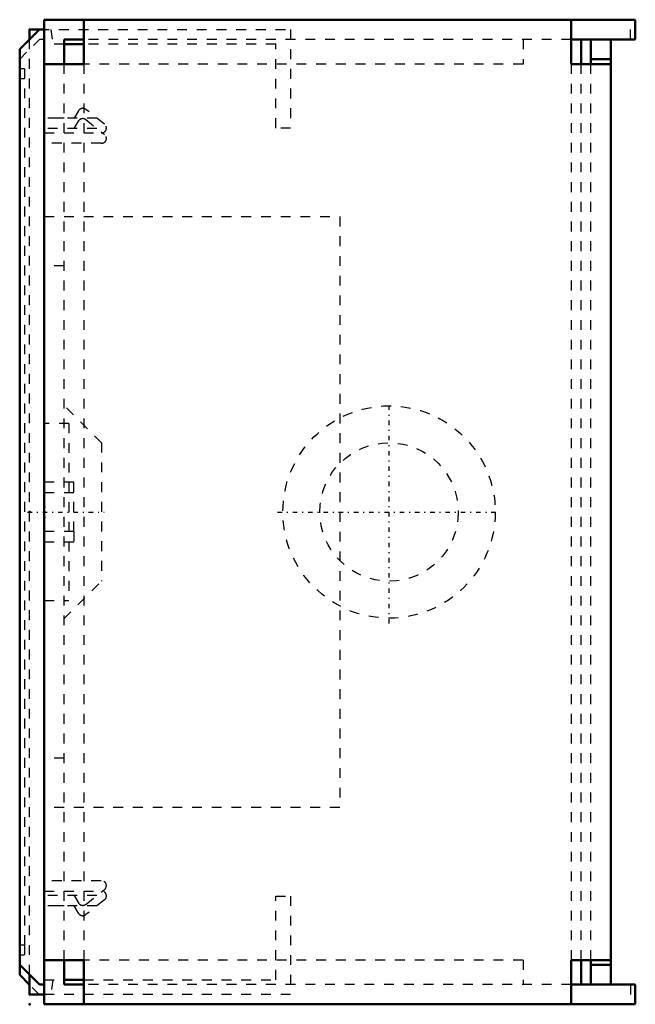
# Model space of a CAD drawing. Header units: millimetres. Extents: x 0 to 2519, y 0 to 1569.
# Tile 1 of 6: x 0 to 62, y 662 to 762. Entities that reach past the tile are written whole.
import ezdxf

# ---------------------------------------------------------------- set-up
doc = ezdxf.new("R2010")
doc.units = ezdxf.units.MM
doc.linetypes.add('Center', pattern=[1.5, 0.45, -0.5, 0.05, -0.5])
doc.linetypes.add('Dashed', pattern=[2, 1, -1])
for name, color, linetype, lineweight in [('2d ConnectionPoints', 7, 'Continuous', 50), ('AM_0', 7, 'Continuous', 50), ('AM_7', 7, 'Center', 25), ('AM_9', 6, 'Dashed', 25)]:
    doc.layers.add(name, color=color, linetype=linetype, lineweight=lineweight)

# ---------------------------------------------------------------- blocks, each defined once
blk = doc.blocks.new('11_PF1050_0__P3_1_0_in_PF1050_0__1300')
at = {"layer": 'AM_0'}
for p, q in [((0, 666.22), (0, 665.18)), ((1, 664.18), (0, 665.18)), ((2, 663.18), (1.98, 663.2)), ((2.5, 663.18), (2, 663.18))]:
    blk.add_line(p, q, dxfattribs=at)
at = {"layer": 'AM_9'}
for p, q in [((0, 758.18), (2, 760.18)), ((2.5, 760.18), (2, 760.18)), ((0.5, 756.18), (0, 756.18)), ((6.72, 752.05), (8.61, 750.55)), ((7.84, 751.16), (2.5, 751.16)), ((5.54, 751.16), (5.97, 751.9)), ((8.27, 749.66), (2.5, 749.66)), ((2.5, 714.18), (5.5, 714.18)), ((5.5, 710.22), (5.5, 709.18)), ((2.5, 709.18), (5.5, 709.18)), ((2.5, 673.7), (8.27, 673.7)), ((7.84, 672.2), (2.5, 672.2)), ((5.97, 671.45), (5.54, 672.2)), ((8.61, 672.81), (6.72, 671.31)), ((0.5, 668.22), (0.5, 667.18)), ((0.5, 667.18), (0, 667.18)), ((1.98, 663.2), (1, 664.18))]:
    blk.add_line(p, q, dxfattribs=at)
for centre, start, end in [((6.4, 751.65), 51.6364, 149.9683), ((8.3, 750.15), 266.3757, 51.6364), ((8.3, 673.2), 308.3636, 93.6243), ((6.4, 671.7), 210.0317, 308.3636)]:
    blk.add_arc(centre, 0.5, start, end, dxfattribs=at)
blk = doc.blocks.new('12_PF1050_0__P3_2_0_in_PF1050_0__1300')
at = {"layer": 'AM_0'}
for p, q in [((0, 759.22), (2, 761.22)), ((2.5, 761.22), (2, 761.22)), ((2.5, 761.22), (2.5, 664.22)), ((0, 759.22), (0, 666.22)), ((2, 664.22), (0, 666.22)), ((2.5, 664.22), (2, 664.22))]:
    blk.add_line(p, q, dxfattribs=at)
at = {"layer": 'AM_9'}
for p, q in [((0.5, 757.22), (0, 757.22)), ((0.5, 757.22), (0.5, 668.22)), ((8.61, 751.59), (6.72, 753.09)), ((7.84, 752.2), (2.5, 752.2)), ((5.97, 752.95), (5.54, 752.2)), ((2.5, 750.7), (8.27, 750.7)), ((5.5, 715.22), (2.5, 715.22)), ((5.5, 710.22), (5.5, 715.22)), ((5.5, 710.22), (2.5, 710.22)), ((8.27, 674.75), (2.5, 674.75)), ((7.84, 673.25), (2.5, 673.25)), ((5.54, 673.25), (5.97, 672.5)), ((6.72, 672.35), (8.61, 673.85)), ((0.5, 668.22), (0, 668.22))]:
    blk.add_line(p, q, dxfattribs=at)
for centre, start, end in [((6.4, 752.7), 51.6364, 149.9683), ((8.3, 751.2), 266.3757, 51.6364), ((8.3, 674.25), 308.3636, 93.6243), ((6.4, 672.75), 210.0317, 308.3636)]:
    blk.add_arc(centre, 0.5, start, end, dxfattribs=at)
blk = doc.blocks.new('13_PF1050_0__P5_1_0_in_PF1050_0__1300')
at = {"layer": 'AM_0'}
for p, q in [((2.5, 762.2), (2.5, 761.223)), ((62.5, 762.2), (2.5, 762.2)), ((6.5, 762.2), (6.5, 757.7)), ((56, 762.2), (56, 757.7)), ((62.5, 760.2), (62.5, 762.2)), ((4.5, 757.7), (4.5, 760.2)), ((4.5, 760.2), (6.5, 760.2)), ((62.5, 760.2), (56, 760.2)), ((57, 757.7), (57, 760.2)), ((58, 760.2), (58, 757.7)), ((60, 760.2), (60, 664.2)), ((58, 758.2), (60, 758.2)), ((6.5, 757.7), (2.5, 757.7)), ((60, 757.7), (56, 757.7)), ((6.5, 666.7), (2.5, 666.7)), ((4.5, 664.2), (4.5, 666.7)), ((6.5, 666.7), (6.5, 662.2)), ((60, 666.7), (56, 666.7)), ((56, 666.7), (56, 662.2)), ((57, 664.2), (57, 666.7)), ((58, 666.7), (58, 664.2)), ((58, 666.2), (60, 666.2)), ((2.5, 664.223), (2.5, 662.2)), ((6.5, 664.2), (4.5, 664.2)), ((62.5, 664.2), (56, 664.2)), ((62.5, 664.2), (62.5, 662.2)), ((2.5, 662.2), (62.5, 662.2))]:
    blk.add_line(p, q, dxfattribs=at)
at = {"layer": 'AM_7'}
for p, q in [((37.5, 700.881), (37.5, 723.519)), ((26.181, 712.2), (48.819, 712.2))]:
    blk.add_line(p, q, dxfattribs=at)
at = {"layer": 'AM_9'}
for p, q in [((62, 760.2), (62, 762.2)), ((56, 760.2), (6.5, 760.2)), ((51.1, 760.2), (51.1, 757.7)), ((4.5, 666.7), (4.5, 757.7)), ((51.1, 757.7), (6.5, 757.7)), ((6.5, 757.7), (6.5, 666.7)), ((56, 757.7), (56, 666.7)), ((57, 666.7), (57, 757.7)), ((58, 666.7), (58, 757.7)), ((4.5, 752.2), (2.5, 752.2)), ((2.5, 742.2), (32.5, 742.2)), ((32.5, 742.2), (32.5, 682.2)), ((4.5, 737.2), (2.5, 737.2)), ((8.3, 719.23), (4.5, 723.03)), ((8.3, 719.23), (8.3, 705.17)), ((4.5, 701.37), (8.3, 705.17)), ((4.5, 687.2), (2.5, 687.2)), ((32.5, 682.2), (2.5, 682.2)), ((4.5, 672.2), (2.5, 672.2)), ((51.1, 666.7), (6.5, 666.7)), ((51.1, 666.7), (51.1, 664.2)), ((56, 664.2), (6.5, 664.2)), ((62, 664.2), (62, 662.2))]:
    blk.add_line(p, q, dxfattribs=at)
for radius in [10.78, 7.03]:
    blk.add_circle((37.5, 712.2), radius, dxfattribs=at)
blk = doc.blocks.new('14_PF1050_0__P1_1_0_in_PF1050_0__1300')
at = {"layer": 'AM_0'}
for p, q in [((1, 761.2), (1.98, 761.2)), ((1, 760.22), (1, 761.2)), ((6.5, 759.7), (4.5, 759.7)), ((1, 663.2), (1, 665.22)), ((4.5, 664.7), (6.5, 664.7)), ((2.5, 663.2), (1, 663.2))]:
    blk.add_line(p, q, dxfattribs=at)
at = {"layer": 'AM_7'}
blk.add_line((0.8, 712.2), (8.59, 712.2), dxfattribs=at)
at = {"layer": 'AM_9'}
for p, q in [((1.98, 761.2), (27.5, 761.2)), ((3.17, 761.2), (3.37, 759.7)), ((27.5, 761.2), (27.5, 751.2)), ((1, 665.22), (1, 760.22)), ((4.5, 759.7), (2.5, 759.7)), ((26, 759.7), (6.5, 759.7)), ((26, 751.2), (26, 759.7)), ((27.5, 751.2), (26, 751.2)), ((5, 721.2), (2.5, 721.2)), ((5, 721.2), (5, 703.2)), ((2.5, 703.2), (5, 703.2)), ((26, 673.2), (27.5, 673.2)), ((26, 664.7), (26, 673.2)), ((27.5, 673.2), (27.5, 663.2)), ((2.5, 664.7), (4.5, 664.7)), ((3.37, 664.7), (3.17, 663.2)), ((6.5, 664.7), (26, 664.7)), ((27.5, 663.2), (2.5, 663.2))]:
    blk.add_line(p, q, dxfattribs=at)

msp = doc.modelspace()

# ---------------------------------------------------------------- linework, layer by layer
at = {"layer": '2d ConnectionPoints'}
for p in [(1, 761.2), (1, 712.2), (1, 712.2), (2.5, 712.723), (2.5, 712.723), (2.5, 712.2), (2.5, 712.2), (2.5, 711.677), (2.5, 711.677), (1, 663.2), (1, 662.2), (1, 662.2)]:
    msp.add_point(p, dxfattribs=at)

# ---------------------------------------------------------------- block references
for name in ['13_PF1050_0__P5_1_0_in_PF1050_0__1300', '12_PF1050_0__P3_2_0_in_PF1050_0__1300', '14_PF1050_0__P1_1_0_in_PF1050_0__1300', '11_PF1050_0__P3_1_0_in_PF1050_0__1300']:
    msp.add_blockref(name, (0, 0))

doc.saveas('drawing.dxf')
